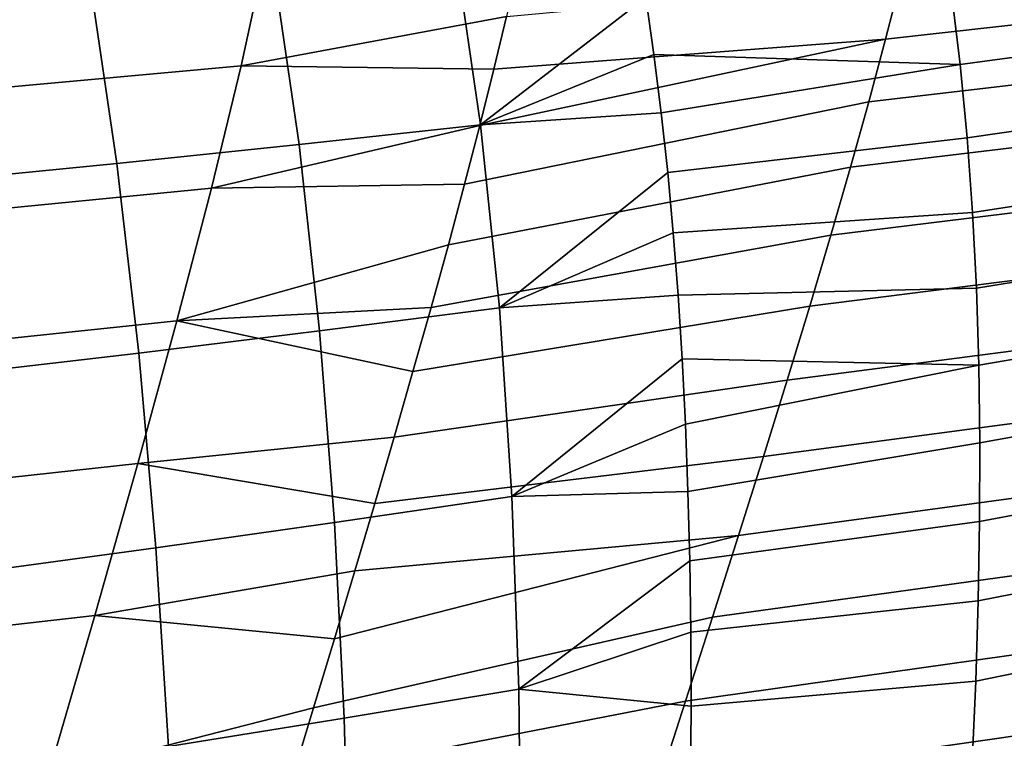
# Model space of a CAD drawing. Header units: metres. Extents: x -365 to 28, y -28 to 28.
# Tile 173 of 256: x -38.2 to -34.88, y 17.4 to 19.82. Entities that reach past the tile are written whole.
import ezdxf

# ---------------------------------------------------------------- set-up
doc = ezdxf.new("R2010")
doc.units = ezdxf.units.M
doc.layers.add('solid_24_501_103_XXX', color=7, linetype='CONTINUOUS')

msp = doc.modelspace()

# ---------------------------------------------------------------- linework, layer by layer
at = {"layer": 'solid_24_501_103_XXX'}
for points in [[(-36.728554, 20.064417, 96.670036), (-36.642128, 19.469395, 97.004295), (-36.084198, 19.899618, 96.63504), (-36.113884, 20.090712, 96.523842)], [(-33.905399, 20.103342, 72.634323), (-33.958958, 19.906988, 72.265373), (-35.27655, 19.758051, 72.775421), (-35.225376, 19.958908, 73.129227)], [(-36.642128, 19.469395, 97.004295), (-36.728554, 20.064417, 96.670036), (-37.342945, 20.010464, 96.836189), (-37.253819, 19.403217, 97.16938)], [(-37.367077, 20.047083, 74.434204), (-37.449783, 19.668827, 73.811989), (-38.324512, 19.588116, 74.12632), (-38.243881, 19.971903, 74.733818)], [(-36.516064, 20.002361, 73.917824), (-36.554279, 19.834648, 73.631432), (-37.449783, 19.668827, 73.811989), (-37.367077, 20.047083, 74.434204)], [(-35.053814, 19.914684, 96.425331), (-35.024662, 19.672392, 96.571159), (-33.984074, 19.81345, 96.307335), (-34.009857, 20.046444, 96.158562)], [(-37.253819, 19.403217, 97.16938), (-37.342945, 20.010464, 96.836189), (-37.959599, 19.958288, 97.00502), (-37.868378, 19.339148, 97.337868)], [(-37.868378, 19.339148, 97.337868), (-37.959599, 19.958288, 97.00502), (-38.577076, 19.909296, 97.175873), (-38.483906, 19.278606, 97.509132)], [(-35.225376, 19.958908, 73.129227), (-35.27655, 19.758051, 72.775421), (-36.596886, 19.656715, 73.336266), (-36.554279, 19.834648, 73.631432)], [(-36.642128, 19.469395, 97.004295), (-36.057198, 19.70656, 96.746239), (-36.084198, 19.899618, 96.63504)], [(-36.084198, 19.899618, 96.63504), (-36.057198, 19.70656, 96.746239), (-35.024662, 19.672392, 96.571159), (-35.053814, 19.914684, 96.425331)], [(-33.958958, 19.906988, 72.265373), (-34.018112, 19.700644, 71.891624), (-35.33297, 19.547354, 72.417305), (-35.27655, 19.758051, 72.775421)], [(-36.554279, 19.834648, 73.631432), (-36.596886, 19.656715, 73.336266), (-37.449783, 19.668827, 73.811989)], [(-35.024662, 19.672392, 96.571159), (-35.000885, 19.425409, 96.717995), (-33.964462, 19.575336, 96.457474), (-33.984074, 19.81345, 96.307335)], [(-35.27655, 19.758051, 72.775421), (-35.33297, 19.547354, 72.417305), (-36.695629, 19.269619, 72.723282), (-36.644192, 19.467567, 73.031891)], [(-35.27655, 19.758051, 72.775421), (-36.644192, 19.467567, 73.031891), (-36.596886, 19.656715, 73.336266)], [(-36.642128, 19.469395, 97.004295), (-36.032726, 19.509735, 96.85849), (-36.057198, 19.70656, 96.746239)], [(-36.057198, 19.70656, 96.746239), (-36.032726, 19.509735, 96.85849), (-35.024662, 19.672392, 96.571159)], [(-34.018112, 19.700644, 71.891624), (-34.082775, 19.484331, 71.514336), (-35.394535, 19.326866, 72.056061), (-35.33297, 19.547354, 72.417305)], [(-37.449783, 19.668827, 73.811989), (-37.549667, 19.255558, 73.174278), (-38.421597, 19.169701, 73.504425), (-38.324512, 19.588116, 74.12632)], [(-36.596886, 19.656715, 73.336266), (-36.644192, 19.467567, 73.031891), (-37.549667, 19.255558, 73.174278), (-37.449783, 19.668827, 73.811989)], [(-36.032726, 19.509735, 96.85849), (-36.010956, 19.309078, 96.971832), (-35.000885, 19.425409, 96.717995), (-35.024662, 19.672392, 96.571159)], [(-35.000885, 19.425409, 96.717995), (-34.982704, 19.173841, 96.865829), (-33.951271, 19.332199, 96.608948), (-33.964462, 19.575336, 96.457474)], [(-35.33297, 19.547354, 72.417305), (-35.394535, 19.326866, 72.056061), (-36.750584, 19.064867, 72.414192), (-36.695629, 19.269619, 72.723282)], [(-36.642128, 19.469395, 97.004295), (-36.578316, 18.851931, 97.341026), (-36.010956, 19.309078, 96.971832), (-36.032726, 19.509735, 96.85849)], [(-36.644192, 19.467567, 73.031891), (-36.695629, 19.269619, 72.723282), (-37.549667, 19.255558, 73.174278)], [(-36.578316, 18.851931, 97.341026), (-36.642128, 19.469395, 97.004295), (-37.253819, 19.403217, 97.16938), (-37.184624, 18.774467, 97.503967)], [(-34.082775, 19.484331, 71.514336), (-34.152737, 19.258198, 71.134773), (-35.46104, 19.096752, 71.692863), (-35.394535, 19.326866, 72.056061)], [(-36.010956, 19.309078, 96.971832), (-35.99205, 19.104624, 97.086266), (-34.982704, 19.173841, 96.865829), (-35.000885, 19.425409, 96.717995)], [(-37.184624, 18.774467, 97.503967), (-37.253819, 19.403217, 97.16938), (-37.868378, 19.339148, 97.337868), (-37.794331, 18.69932, 97.671013)], [(-37.794331, 18.69932, 97.671013), (-37.868378, 19.339148, 97.337868), (-38.483906, 19.278606, 97.509132), (-38.405128, 18.627911, 97.841591)], [(-35.394535, 19.326866, 72.056061), (-35.46104, 19.096752, 71.692863), (-36.808952, 18.853247, 72.105003), (-36.750584, 19.064867, 72.414192)], [(-34.982704, 19.173841, 96.865829), (-34.969879, 18.918182, 97.014122), (-33.944214, 19.084589, 96.761124), (-33.951271, 19.332199, 96.608948)], [(-36.578316, 18.851931, 97.341026), (-35.99205, 19.104624, 97.086266), (-36.010956, 19.309078, 96.971832)], [(-36.695629, 19.269619, 72.723282), (-36.750584, 19.064867, 72.414192), (-37.666008, 18.807882, 72.528503), (-37.549667, 19.255558, 73.174278)], [(-34.152737, 19.258198, 71.134773), (-34.227757, 19.022419, 70.754189), (-35.532261, 18.857199, 71.328911), (-35.46104, 19.096752, 71.692863)], [(-37.549667, 19.255558, 73.174278), (-37.666008, 18.807882, 72.528503), (-38.53442, 18.717318, 72.875252), (-38.421597, 19.169701, 73.504425)], [(-35.99205, 19.104624, 97.086266), (-35.975849, 18.894741, 97.20256), (-34.969879, 18.918182, 97.014122), (-34.982704, 19.173841, 96.865829)], [(-35.46104, 19.096752, 71.692863), (-35.532261, 18.857199, 71.328911), (-36.869961, 18.637035, 71.799393), (-36.808952, 18.853247, 72.105003)], [(-36.578316, 18.851931, 97.341026), (-35.975849, 18.894741, 97.20256), (-35.99205, 19.104624, 97.086266)], [(-36.750584, 19.064867, 72.414192), (-36.808952, 18.853247, 72.105003), (-37.666008, 18.807882, 72.528503)], [(-34.969879, 18.918182, 97.014122), (-34.962025, 18.659008, 97.162216), (-33.942844, 18.833143, 96.913216), (-33.944214, 19.084589, 96.761124)], [(-34.227757, 19.022419, 70.754189), (-34.307587, 18.777174, 70.373833), (-35.607971, 18.608391, 70.96537), (-35.532261, 18.857199, 71.328911)], [(-36.578316, 18.851931, 97.341026), (-36.536549, 18.215786, 97.676956), (-35.962326, 18.679596, 97.32045), (-35.975849, 18.894741, 97.20256)], [(-35.975849, 18.894741, 97.20256), (-35.962326, 18.679596, 97.32045), (-34.962025, 18.659008, 97.162216), (-34.969879, 18.918182, 97.014122)], [(-36.808952, 18.853247, 72.105003), (-36.869961, 18.637035, 71.799393), (-37.666008, 18.807882, 72.528503)], [(-36.536549, 18.215786, 97.676956), (-36.578316, 18.851931, 97.341026), (-37.184624, 18.774467, 97.503967), (-37.134953, 18.127848, 97.836937)], [(-35.532261, 18.857199, 71.328911), (-35.607971, 18.608391, 70.96537), (-36.933475, 18.416218, 71.497574), (-36.869961, 18.637035, 71.799393)], [(-34.962025, 18.659008, 97.162216), (-34.95866, 18.396729, 97.309654), (-33.946587, 18.578287, 97.064713), (-33.942844, 18.833143, 96.913216)], [(-37.666008, 18.807882, 72.528503), (-37.797478, 18.327089, 71.882042), (-38.661716, 18.232277, 72.24585), (-38.53442, 18.717318, 72.875252)], [(-36.869961, 18.637035, 71.799393), (-36.933475, 18.416218, 71.497574), (-37.797478, 18.327089, 71.882042), (-37.666008, 18.807882, 72.528503)], [(-37.134953, 18.127848, 97.836937), (-37.184624, 18.774467, 97.503967), (-37.794331, 18.69932, 97.671013), (-37.737228, 18.042341, 98.001671)], [(-34.307587, 18.777174, 70.373833), (-34.391987, 18.522638, 69.994972), (-35.687946, 18.350512, 70.603416), (-35.607971, 18.608391, 70.96537)], [(-37.737228, 18.042341, 98.001671), (-37.794331, 18.69932, 97.671013), (-38.405128, 18.627911, 97.841591), (-38.340683, 17.960674, 98.170624)], [(-36.536549, 18.215786, 97.676956), (-35.951412, 18.459366, 97.439651), (-35.962326, 18.679596, 97.32045)], [(-35.962326, 18.679596, 97.32045), (-35.951412, 18.459366, 97.439651), (-34.962025, 18.659008, 97.162216)], [(-35.951412, 18.459366, 97.439651), (-35.942936, 18.232347, 97.560913), (-34.95866, 18.396729, 97.309654), (-34.962025, 18.659008, 97.162216)], [(-35.607971, 18.608391, 70.96537), (-35.687946, 18.350512, 70.603416), (-36.999023, 18.191919, 71.201256), (-36.933475, 18.416218, 71.497574)], [(-34.95866, 18.396729, 97.309654), (-34.959274, 18.131662, 97.456085), (-33.954823, 18.32032, 97.215233), (-33.946587, 18.578287, 97.064713)], [(-34.391987, 18.522638, 69.994972), (-34.480713, 18.258999, 69.618851), (-35.771954, 18.083765, 70.244232), (-35.687946, 18.350512, 70.603416)], [(-36.536549, 18.215786, 97.676956), (-35.942936, 18.232347, 97.560913), (-35.951412, 18.459366, 97.439651)], [(-36.933475, 18.416218, 71.497574), (-36.999023, 18.191919, 71.201256), (-37.797478, 18.327089, 71.882042)], [(-35.942936, 18.232347, 97.560913), (-35.936813, 17.99865, 97.68396), (-34.959274, 18.131662, 97.456085), (-34.95866, 18.396729, 97.309654)], [(-37.797478, 18.327089, 71.882042), (-37.942673, 17.814568, 71.242256), (-38.802151, 17.715988, 71.623245), (-38.661716, 18.232277, 72.24585)], [(-36.999023, 18.191919, 71.201256), (-37.066223, 17.964962, 70.911598), (-37.942673, 17.814568, 71.242256), (-37.797478, 18.327089, 71.882042)], [(-35.687946, 18.350512, 70.603416), (-35.771954, 18.083765, 70.244232), (-37.066223, 17.964962, 70.911598), (-36.999023, 18.191919, 71.201256)], [(-34.959274, 18.131662, 97.456085), (-34.963669, 17.863871, 97.60141), (-33.967312, 18.059267, 97.364716), (-33.954823, 18.32032, 97.215233)], [(-36.536549, 18.215786, 97.676956), (-36.513016, 17.565804, 98.007378), (-35.936813, 17.99865, 97.68396), (-35.942936, 18.232347, 97.560913)], [(-34.480713, 18.258999, 69.618851), (-34.573402, 17.986624, 69.246597), (-35.859638, 17.808565, 69.888847), (-35.771954, 18.083765, 70.244232)], [(-36.513016, 17.565804, 98.007378), (-36.536549, 18.215786, 97.676956), (-37.134953, 18.127848, 97.836937), (-37.101627, 17.468071, 98.163971)], [(-37.101627, 17.468071, 98.163971), (-37.134953, 18.127848, 97.836937), (-37.737228, 18.042341, 98.001671), (-37.694508, 17.372787, 98.325882)], [(-35.936813, 17.99865, 97.68396), (-35.933094, 17.758204, 97.808685), (-34.963669, 17.863871, 97.60141), (-34.959274, 18.131662, 97.456085)], [(-35.771954, 18.083765, 70.244232), (-35.859638, 17.808565, 69.888847), (-37.205135, 17.502447, 70.35067), (-37.135029, 17.73498, 70.627953)], [(-35.771954, 18.083765, 70.244232), (-37.135029, 17.73498, 70.627953), (-37.066223, 17.964962, 70.911598)], [(-37.694508, 17.372787, 98.325882), (-37.737228, 18.042341, 98.001671), (-38.340683, 17.960674, 98.170624), (-38.288631, 17.281328, 98.492638)], [(-34.963669, 17.863871, 97.60141), (-34.971939, 17.593184, 97.745773), (-33.98415, 17.794909, 97.513367), (-33.967312, 18.059267, 97.364716)], [(-36.513016, 17.565804, 98.007378), (-35.933094, 17.758204, 97.808685), (-35.936813, 17.99865, 97.68396)], [(-37.066223, 17.964962, 70.911598), (-37.135029, 17.73498, 70.627953), (-37.942673, 17.814568, 71.242256)], [(-34.573402, 17.986624, 69.246597), (-34.669598, 17.706059, 68.879204), (-35.950562, 17.525476, 69.538231), (-35.859638, 17.808565, 69.888847)], [(-35.933094, 17.758204, 97.808685), (-35.931984, 17.508862, 97.936066), (-34.971939, 17.593184, 97.745773), (-34.963669, 17.863871, 97.60141)], [(-37.942673, 17.814568, 71.242256), (-38.099571, 17.272934, 70.615997), (-38.953754, 17.171165, 71.01403), (-38.802151, 17.715988, 71.623245)], [(-37.135029, 17.73498, 70.627953), (-37.205135, 17.502447, 70.35067), (-38.099571, 17.272934, 70.615997), (-37.942673, 17.814568, 71.242256)], [(-35.859638, 17.808565, 69.888847), (-35.950562, 17.525476, 69.538231), (-37.276432, 17.267218, 70.079407), (-37.205135, 17.502447, 70.35067)], [(-34.971939, 17.593184, 97.745773), (-34.984135, 17.319576, 97.889236), (-34.00539, 17.52717, 97.661301), (-33.98415, 17.794909, 97.513367)], [(-36.513016, 17.565804, 98.007378), (-35.931984, 17.508862, 97.936066), (-35.933094, 17.758204, 97.808685)], [(-34.669598, 17.706059, 68.879204), (-34.768837, 17.417858, 68.517677), (-36.044281, 17.235071, 69.193336), (-35.950562, 17.525476, 69.538231)], [(-36.506622, 16.903252, 98.331001), (-36.513016, 17.565804, 98.007378), (-37.101627, 17.468071, 98.163971), (-37.083763, 16.796728, 98.483582)], [(-36.513016, 17.565804, 98.007378), (-36.506622, 16.903252, 98.331001), (-35.933777, 17.250483, 98.066032), (-35.931984, 17.508862, 97.936066)], [(-35.931984, 17.508862, 97.936066), (-35.933777, 17.250483, 98.066032), (-34.984135, 17.319576, 97.889236), (-34.971939, 17.593184, 97.745773)], [(-37.205135, 17.502447, 70.35067), (-37.276432, 17.267218, 70.079407), (-38.099571, 17.272934, 70.615997)], [(-35.950562, 17.525476, 69.538231), (-36.044281, 17.235071, 69.193336), (-37.349403, 17.027267, 69.811829), (-37.276432, 17.267218, 70.079407)], [(-34.984135, 17.319576, 97.889236), (-35.000225, 17.043243, 98.031746), (-34.030998, 17.256214, 97.808479), (-34.00539, 17.52717, 97.661301)], [(-37.083763, 16.796728, 98.483582), (-37.101627, 17.468071, 98.163971), (-37.694508, 17.372787, 98.325882), (-37.665508, 16.69257, 98.641991)], [(-34.768837, 17.417858, 68.517677), (-34.870651, 17.122576, 68.163002), (-36.140362, 16.93792, 68.855103), (-36.044281, 17.235071, 69.193336)]]:
    msp.add_3dface(points, dxfattribs=at)

doc.saveas('drawing.dxf')
